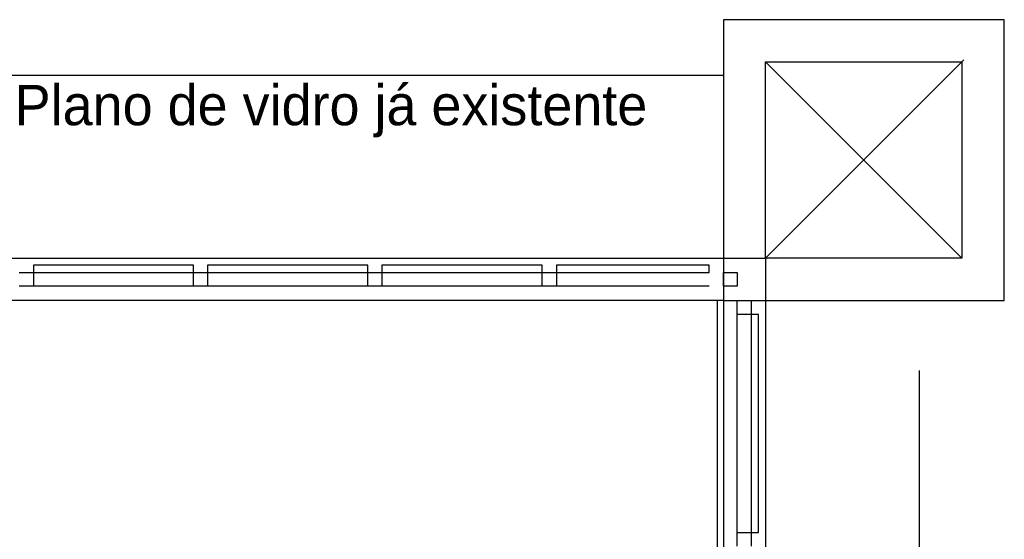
# Model space of a CAD drawing. Header units: millimetres. Extents: x 335 to 739279, y -1 to 84.
# Tile 199 of 244: x 379.57 to 384.23, y 76.57 to 79.03. Entities that reach past the tile are written whole.
import ezdxf

# ---------------------------------------------------------------- set-up
doc = ezdxf.new("R2010")
doc.units = ezdxf.units.MM
doc.header["$MEASUREMENT"] = 0
doc.styles.add('CenturyGothic', font='GOTHIC.TTF')

msp = doc.modelspace()

# ---------------------------------------------------------------- linework, layer by layer
at = {"color": 7}
for p, q in [((384.2288, 79.0269), (382.9018, 79.0269)), ((382.9018, 79.0269), (382.9018, 77.7009)), ((384.2288, 77.7009), (384.2288, 79.0269)), ((383.0998, 77.8999), (384.0378, 78.8379)), ((383.0998, 78.8279), (384.0278, 78.8279)), ((383.0998, 77.8999), (383.0998, 78.8279)), ((383.0998, 78.8279), (384.0278, 77.8999)), ((384.0278, 78.8279), (384.0278, 77.8999)), ((382.9018, 78.7629), (364.5908, 78.7629)), ((377.9578, 77.8999), (383.0998, 77.8999)), ((384.0278, 77.8999), (383.0998, 77.8999)), ((383.0998, 77.8999), (383.0998, 70.7359)), ((379.5718, 77.8329), (379.6398, 77.8329)), ((380.3968, 77.8669), (379.6398, 77.8669)), ((379.6398, 77.8669), (379.6398, 77.8329)), ((379.6398, 77.8329), (380.3968, 77.8329)), ((379.6398, 77.8329), (379.6398, 77.7679)), ((380.3968, 77.8329), (380.3968, 77.8669)), ((380.3968, 77.7679), (380.3968, 77.8329)), ((380.3968, 77.8329), (380.4618, 77.8329)), ((381.2208, 77.8669), (380.4618, 77.8669)), ((380.4618, 77.8669), (380.4618, 77.8329)), ((380.4618, 77.8329), (381.2208, 77.8329)), ((380.4618, 77.8329), (380.4618, 77.7679)), ((381.2208, 77.8329), (381.2208, 77.8669)), ((381.2208, 77.7679), (381.2208, 77.8329)), ((381.2208, 77.8329), (381.2858, 77.8329)), ((382.0438, 77.8669), (381.2858, 77.8669)), ((381.2858, 77.8669), (381.2858, 77.8329)), ((381.2858, 77.8329), (382.0438, 77.8329)), ((381.2858, 77.8329), (381.2858, 77.7679)), ((382.0438, 77.8329), (382.0438, 77.8669)), ((382.0438, 77.7679), (382.0438, 77.8329)), ((382.0438, 77.8329), (382.1118, 77.8329)), ((382.8338, 77.8669), (382.1118, 77.8669)), ((382.1118, 77.8669), (382.1118, 77.8329)), ((382.1118, 77.8329), (382.8338, 77.8329)), ((382.1118, 77.8329), (382.1118, 77.7679)), ((382.8338, 77.8329), (382.8338, 77.8669)), ((382.9018, 77.7679), (382.9018, 77.8329)), ((382.9018, 77.8329), (382.9668, 77.8329)), ((382.9668, 77.8329), (382.9668, 77.7679)), ((379.6398, 77.7679), (379.5718, 77.7679)), ((380.3968, 77.7679), (379.6398, 77.7679)), ((380.4618, 77.7679), (380.3968, 77.7679)), ((381.2208, 77.7679), (380.4618, 77.7679)), ((381.2858, 77.7679), (381.2208, 77.7679)), ((382.0438, 77.7679), (381.2858, 77.7679)), ((382.1118, 77.7679), (382.0438, 77.7679)), ((382.8338, 77.7679), (382.1118, 77.7679)), ((382.9668, 77.7679), (382.9018, 77.7679)), ((382.9018, 77.7009), (377.9578, 77.7009)), ((382.8728, 45.7409), (382.8728, 77.7009)), ((382.9018, 77.7009), (384.2288, 77.7009)), ((382.9018, 77.7009), (382.9018, 70.7359)), ((382.9668, 77.6339), (382.9668, 77.7009)), ((382.9668, 77.7009), (383.0318, 77.7009)), ((383.0318, 77.7009), (383.0318, 77.6339)), ((383.0318, 77.6339), (382.9668, 77.6339)), ((382.9668, 76.6049), (382.9668, 77.6339)), ((383.0668, 77.6339), (383.0318, 77.6339)), ((383.0318, 77.6339), (383.0318, 76.6049)), ((383.0668, 76.6049), (383.0668, 77.6339)), ((383.8278, 70.7359), (383.8278, 77.3699)), ((382.9668, 76.5399), (382.9668, 76.6049)), ((382.9668, 76.6049), (383.0318, 76.6049)), ((383.0318, 76.6049), (383.0668, 76.6049)), ((383.0318, 76.6049), (383.0318, 76.5399))]:
    msp.add_line(p, q, dxfattribs=at)

# ---------------------------------------------------------------- texts
at = {"color": 7, "insert": (379.5508, 78.4709), "char_height": 0.190662, "width": 7.590999, "attachment_point": 7, "line_spacing_factor": 0.798, "style": 'CenturyGothic'}
msp.add_mtext('Plano de vidro já existente', dxfattribs=at)

doc.saveas('drawing.dxf')
